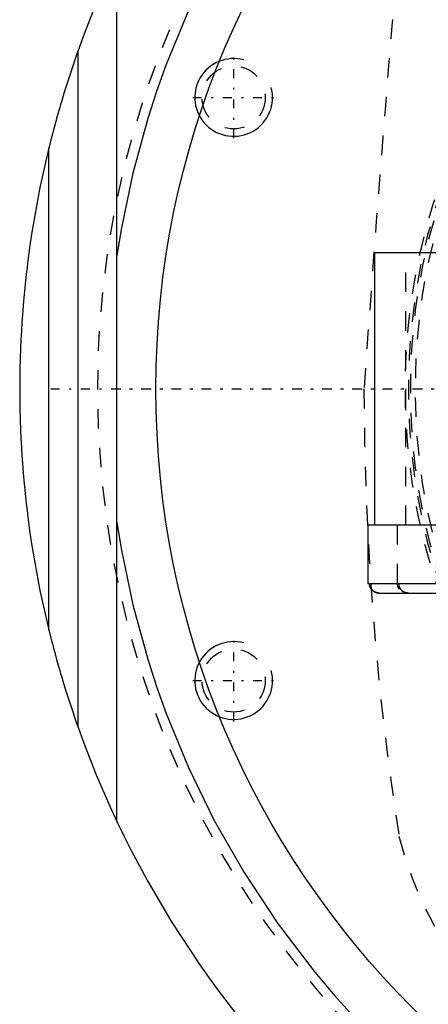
# Model space of a CAD drawing. Extents: x -502 to 168, y -90 to 90.
# Tile 2 of 13: x -502 to -481, y -32 to 19. Entities that reach past the tile are written whole.
import ezdxf

# ---------------------------------------------------------------- set-up
doc = ezdxf.new("R2010")
doc.units = 0
doc.linetypes.add('CENTER', pattern=[1.5, 0.45, -0.5, 0.05, -0.5])
doc.linetypes.add('DASHED', pattern=[2, 1, -1])
for name, color, linetype in [('AM_0', 7, 'CONTINUOUS'), ('AM_10', 7, 'CONTINUOUS'), ('AM_3', 7, 'DASHED'), ('AM_7', 7, 'CENTER')]:
    doc.layers.add(name, color=color, linetype=linetype)

msp = doc.modelspace()

# ---------------------------------------------------------------- linework, layer by layer
at = {"layer": 'AM_0', "color": 7, "linetype": 'CONTINUOUS'}
for p, q in [((-497, -22.249), (-497, 22.249)), ((-499, -17.407), (-499, 17.407)), ((-500.5, -12.4), (-500.5, 12.4)), ((-483.75, -7), (-483.75, 7)), ((-474.4, 7), (-483.75, 7)), ((-484.1, -7), (-484.1, -10)), ((-474.156, -7), (-484.1, -7)), ((-484.1, -10), (-473.6, -10)), ((-483.514, -10.5), (-474.186, -10.5))]:
    msp.add_line(p, q, dxfattribs=at)
for points in [[(-459.538, 46.532, 0), (-461.415, 46.108, 0), (-464.985, 45.074, 0), (-468.302, 43.832, 0), (-469.893, 43.134, 0), (-471.448, 42.382, 0), (-474.441, 40.729, 0), (-477.273, 38.89, 0), (-479.934, 36.881, 0), (-482.418, 34.718, 0), (-484.717, 32.419, 0), (-485.796, 31.224, 0), (-486.827, 30.001, 0), (-488.744, 27.48, 0), (-490.467, 24.873, 0), (-491.995, 22.197, 0), (-493.327, 19.467, 0), (-494.467, 16.7, 0), (-494.966, 15.307, 0), (-495.418, 13.909, 0), (-496.184, 11.104, 0), (-496.771, 8.29, 0), (-497, 6.874, 0)], [(-497, 22.249, 0), (-497.367, 21.456, 0), (-498.061, 19.853, 0), (-498.701, 18.227, 0), (-499, 17.407, 0)], [(-499, 17.407, 0), (-499.056, 17.248, 0), (-499.167, 16.93, 0), (-499.275, 16.614, 0), (-499.327, 16.457, 0), (-499.379, 16.3, 0), (-499.481, 15.989, 0), (-499.58, 15.68, 0), (-499.675, 15.376, 0), (-499.767, 15.076, 0), (-499.855, 14.781, 0), (-499.898, 14.635, 0), (-499.94, 14.492, 0), (-500.021, 14.208, 0), (-500.103, 13.917, 0), (-500.184, 13.622, 0), (-500.262, 13.333, 0), (-500.304, 13.171, 0), (-500.316, 13.125, 0), (-500.328, 13.081, 0), (-500.334, 13.059, 0), (-500.339, 13.037, 0), (-500.35, 12.994, 0), (-500.361, 12.952, 0), (-500.367, 12.931, 0), (-500.372, 12.91, 0), (-500.382, 12.87, 0), (-500.392, 12.83, 0), (-500.397, 12.811, 0), (-500.402, 12.792, 0), (-500.412, 12.754, 0), (-500.421, 12.718, 0), (-500.43, 12.683, 0), (-500.438, 12.648, 0), (-500.447, 12.614, 0), (-500.451, 12.597, 0), (-500.455, 12.581, 0), (-500.463, 12.549, 0), (-500.47, 12.52, 0), (-500.477, 12.493, 0), (-500.483, 12.469, 0), (-500.488, 12.447, 0), (-500.491, 12.438, 0), (-500.493, 12.429, 0), (-500.496, 12.415, 0), (-500.498, 12.408, 0), (-500.498, 12.406, 0), (-500.499, 12.404, 0), (-500.499, 12.404, 0), (-500.499, 12.403, 0), (-500.5, 12.402, 0), (-500.5, 12.4, 0), (-500.5, 12.4, 0)], [(-500.5, 12.4, 0), (-500.957, 10.364, 0), (-501.386, 7.968, 0), (-501.488, 7.279, 0), (-501.581, 6.59, 0), (-501.624, 6.245, 0), (-501.664, 5.9, 0), (-501.739, 5.208, 0), (-501.804, 4.515, 0), (-501.859, 3.822, 0), (-501.888, 3.417, 0), (-501.895, 3.302, 0), (-501.902, 3.186, 0), (-501.906, 3.128, 0), (-501.909, 3.07, 0), (-501.916, 2.955, 0), (-501.922, 2.839, 0), (-501.929, 2.723, 0), (-501.935, 2.607, 0), (-501.94, 2.491, 0), (-501.943, 2.434, 0), (-501.946, 2.376, 0), (-501.951, 2.26, 0), (-501.956, 2.144, 0), (-501.958, 2.086, 0), (-501.96, 2.028, 0), (-501.965, 1.912, 0), (-501.969, 1.797, 0), (-501.971, 1.739, 0), (-501.973, 1.681, 0), (-501.976, 1.565, 0), (-501.98, 1.449, 0), (-501.983, 1.333, 0), (-501.986, 1.217, 0), (-501.988, 1.101, 0), (-501.99, 1.043, 0), (-501.991, 0.985, 0), (-501.993, 0.869, 0), (-501.995, 0.754, 0), (-501.996, 0.638, 0), (-501.997, 0.57, 0), (-501.997, 0.551, 0), (-501.997, 0.531, 0), (-501.997, 0.522, 0), (-501.997, 0.512, 0), (-501.998, 0.493, 0), (-501.998, 0.473, 0), (-501.998, 0.454, 0), (-501.998, 0.435, 0), (-501.998, 0.415, 0), (-501.998, 0.406, 0), (-501.998, 0.396, 0), (-501.999, 0.377, 0), (-501.999, 0.357, 0), (-501.999, 0.348, 0), (-501.999, 0.338, 0), (-501.999, 0.319, 0), (-501.999, 0.299, 0), (-501.999, 0.29, 0), (-501.999, 0.28, 0), (-501.999, 0.261, 0), (-501.999, 0.242, 0), (-502, 0.222, 0), (-502, 0.203, 0), (-502, 0.184, 0), (-502, 0.174, 0), (-502, 0.164, 0), (-502, 0.145, 0), (-502, 0.126, 0), (-502, 0.106, 0), (-502, 0.087, 0), (-502, 0.068, 0), (-502, 0.058, 0), (-502, 0.048, 0), (-502, 0.029, 0), (-502, 0.01, 0), (-502, 0, 0)], [(-502, 0, 0), (-502, -0.01, 0), (-502, -0.029, 0), (-502, -0.048, 0), (-502, -0.058, 0), (-502, -0.068, 0), (-502, -0.087, 0), (-502, -0.106, 0), (-502, -0.126, 0), (-502, -0.145, 0), (-502, -0.164, 0), (-502, -0.174, 0), (-502, -0.184, 0), (-502, -0.203, 0), (-502, -0.222, 0), (-501.999, -0.242, 0), (-501.999, -0.261, 0), (-501.999, -0.28, 0), (-501.999, -0.29, 0), (-501.999, -0.299, 0), (-501.999, -0.319, 0), (-501.999, -0.338, 0), (-501.999, -0.348, 0), (-501.999, -0.357, 0), (-501.999, -0.377, 0), (-501.998, -0.396, 0), (-501.998, -0.406, 0), (-501.998, -0.415, 0), (-501.998, -0.435, 0), (-501.998, -0.454, 0), (-501.998, -0.473, 0), (-501.998, -0.493, 0), (-501.997, -0.512, 0), (-501.997, -0.522, 0), (-501.997, -0.531, 0), (-501.997, -0.551, 0), (-501.997, -0.57, 0), (-501.997, -0.589, 0), (-501.996, -0.609, 0), (-501.996, -0.628, 0), (-501.996, -0.638, 0), (-501.996, -0.647, 0), (-501.996, -0.667, 0), (-501.995, -0.686, 0), (-501.995, -0.754, 0), (-501.993, -0.869, 0), (-501.991, -0.985, 0), (-501.99, -1.043, 0), (-501.988, -1.101, 0), (-501.986, -1.217, 0), (-501.983, -1.333, 0), (-501.98, -1.449, 0), (-501.976, -1.565, 0), (-501.973, -1.681, 0), (-501.971, -1.739, 0), (-501.969, -1.797, 0), (-501.965, -1.912, 0), (-501.96, -2.028, 0), (-501.958, -2.086, 0), (-501.956, -2.144, 0), (-501.951, -2.26, 0), (-501.946, -2.376, 0), (-501.943, -2.434, 0), (-501.94, -2.491, 0), (-501.935, -2.607, 0), (-501.929, -2.723, 0), (-501.922, -2.839, 0), (-501.916, -2.955, 0), (-501.909, -3.07, 0), (-501.906, -3.128, 0), (-501.902, -3.186, 0), (-501.895, -3.302, 0), (-501.888, -3.417, 0), (-501.859, -3.822, 0), (-501.804, -4.515, 0), (-501.739, -5.208, 0), (-501.664, -5.9, 0), (-501.624, -6.245, 0), (-501.581, -6.59, 0), (-501.488, -7.279, 0), (-501.386, -7.968, 0), (-500.957, -10.364, 0), (-500.5, -12.4, 0)], [(-497, -6.874, 0), (-496.771, -8.29, 0), (-496.184, -11.104, 0), (-495.418, -13.909, 0), (-494.966, -15.307, 0), (-494.467, -16.7, 0), (-493.327, -19.467, 0), (-491.995, -22.197, 0), (-490.467, -24.873, 0), (-488.744, -27.48, 0), (-486.827, -30.001, 0), (-485.796, -31.224, 0), (-484.717, -32.419, 0), (-482.418, -34.718, 0), (-479.934, -36.881, 0), (-477.273, -38.89, 0), (-474.441, -40.729, 0), (-471.448, -42.382, 0), (-469.893, -43.134, 0), (-468.302, -43.832, 0), (-464.985, -45.074, 0), (-461.415, -46.108, 0), (-459.538, -46.532, 0)], [(-483.968, -10.225, 0), (-483.971, -10.22, 0), (-483.976, -10.208, 0), (-483.981, -10.196, 0), (-483.984, -10.191, 0), (-483.986, -10.185, 0), (-483.991, -10.173, 0), (-483.995, -10.161, 0), (-483.999, -10.149, 0), (-484.003, -10.136, 0), (-484.007, -10.123, 0), (-484.008, -10.117, 0), (-484.01, -10.11, 0), (-484.013, -10.097, 0), (-484.015, -10.084, 0), (-484.017, -10.071, 0), (-484.019, -10.058, 0), (-484.02, -10.045, 0), (-484.021, -10.038, 0), (-484.021, -10.032, 0), (-484.022, -10.019, 0), (-484.022, -10.006, 0), (-484.022, -10, 0)], [(-483.826, -10.395, 0), (-483.83, -10.392, 0), (-483.839, -10.385, 0), (-483.847, -10.378, 0), (-483.852, -10.374, 0), (-483.856, -10.37, 0), (-483.864, -10.363, 0), (-483.871, -10.356, 0), (-483.879, -10.348, 0), (-483.886, -10.341, 0), (-483.893, -10.333, 0), (-483.897, -10.329, 0), (-483.901, -10.325, 0), (-483.908, -10.316, 0), (-483.915, -10.308, 0), (-483.922, -10.299, 0), (-483.928, -10.29, 0), (-483.935, -10.281, 0), (-483.938, -10.276, 0), (-483.941, -10.271, 0), (-483.947, -10.262, 0), (-483.953, -10.252, 0), (-483.956, -10.247, 0)], [(-483.6, -10.493, 0), (-483.606, -10.492, 0), (-483.619, -10.489, 0), (-483.631, -10.487, 0), (-483.637, -10.485, 0), (-483.643, -10.484, 0), (-483.655, -10.48, 0), (-483.667, -10.477, 0), (-483.679, -10.473, 0), (-483.691, -10.469, 0), (-483.702, -10.465, 0), (-483.707, -10.462, 0), (-483.713, -10.46, 0), (-483.724, -10.456, 0), (-483.735, -10.451, 0), (-483.746, -10.445, 0), (-483.757, -10.439, 0), (-483.768, -10.433, 0), (-483.773, -10.43, 0), (-483.779, -10.427, 0), (-483.789, -10.42, 0), (-483.8, -10.413, 0), (-483.805, -10.41, 0)], [(-500.5, -12.4, 0), (-500.5, -12.4, 0), (-500.5, -12.402, 0), (-500.499, -12.403, 0), (-500.499, -12.404, 0), (-500.499, -12.404, 0), (-500.498, -12.406, 0), (-500.498, -12.408, 0), (-500.496, -12.415, 0), (-500.493, -12.429, 0), (-500.491, -12.438, 0), (-500.488, -12.447, 0), (-500.483, -12.469, 0), (-500.477, -12.493, 0), (-500.47, -12.52, 0), (-500.463, -12.549, 0), (-500.455, -12.581, 0), (-500.451, -12.597, 0), (-500.447, -12.614, 0), (-500.438, -12.648, 0), (-500.43, -12.683, 0), (-500.421, -12.718, 0), (-500.412, -12.754, 0), (-500.402, -12.792, 0), (-500.397, -12.811, 0), (-500.392, -12.83, 0), (-500.382, -12.87, 0), (-500.372, -12.91, 0), (-500.367, -12.931, 0), (-500.361, -12.952, 0), (-500.35, -12.994, 0), (-500.339, -13.037, 0), (-500.334, -13.059, 0), (-500.328, -13.081, 0), (-500.316, -13.125, 0), (-500.304, -13.171, 0), (-500.262, -13.333, 0), (-500.184, -13.622, 0), (-500.103, -13.917, 0), (-500.021, -14.208, 0), (-499.94, -14.492, 0), (-499.898, -14.635, 0), (-499.855, -14.781, 0), (-499.767, -15.076, 0), (-499.675, -15.376, 0), (-499.58, -15.68, 0), (-499.481, -15.989, 0), (-499.379, -16.3, 0), (-499.327, -16.457, 0), (-499.275, -16.614, 0), (-499.167, -16.93, 0), (-499.056, -17.248, 0), (-499, -17.407, 0)], [(-499, -17.407, 0), (-498.701, -18.227, 0), (-498.061, -19.853, 0), (-497.367, -21.456, 0), (-497, -22.249, 0)]]:
    msp.add_polyline3d(points, dxfattribs=at)
msp.add_circle((-450, 0), 45, dxfattribs=at)
msp.add_arc((-450, 0), 52, 205.3317, 264.3162, dxfattribs=at)
at = {"layer": 'AM_10', "color": 7, "linetype": 'CONTINUOUS'}
for centre in [(-491, 15), (-491, -15)]:
    msp.add_arc(centre, 2, 75, 15, dxfattribs=at)
at = {"layer": 'AM_3', "color": 6, "linetype": 'DASHED'}
for p, q in [((-482.15, -7), (-482.15, 7)), ((-482.6, -7), (-482.6, -10)), ((-482.5, -10.3), (-482.5, -10))]:
    msp.add_line(p, q, dxfattribs=at)
for points in [[(-483.514, -10.5, 0), (-483.517, -10.5, 0), (-483.524, -10.5, 0), (-483.532, -10.5, 0), (-483.535, -10.5, 0), (-483.539, -10.499, 0), (-483.546, -10.499, 0), (-483.553, -10.499, 0), (-483.56, -10.498, 0), (-483.568, -10.497, 0), (-483.575, -10.496, 0), (-483.579, -10.496, 0), (-483.583, -10.495, 0), (-483.59, -10.494, 0), (-483.597, -10.493, 0), (-483.605, -10.492, 0), (-483.612, -10.491, 0), (-483.62, -10.489, 0), (-483.623, -10.488, 0), (-483.627, -10.487, 0), (-483.634, -10.486, 0), (-483.642, -10.484, 0), (-483.645, -10.483, 0), (-483.649, -10.482, 0), (-483.656, -10.48, 0), (-483.663, -10.478, 0), (-483.667, -10.477, 0), (-483.67, -10.476, 0), (-483.677, -10.474, 0), (-483.684, -10.471, 0), (-483.691, -10.469, 0), (-483.698, -10.466, 0), (-483.704, -10.464, 0), (-483.707, -10.462, 0), (-483.711, -10.461, 0), (-483.717, -10.458, 0), (-483.723, -10.456, 0), (-483.73, -10.453, 0), (-483.736, -10.45, 0), (-483.743, -10.446, 0), (-483.746, -10.445, 0), (-483.75, -10.443, 0), (-483.756, -10.44, 0), (-483.763, -10.436, 0), (-483.769, -10.433, 0), (-483.776, -10.429, 0), (-483.782, -10.425, 0), (-483.785, -10.423, 0), (-483.788, -10.421, 0), (-483.795, -10.417, 0), (-483.801, -10.413, 0), (-483.807, -10.409, 0), (-483.813, -10.404, 0), (-483.819, -10.4, 0), (-483.823, -10.398, 0), (-483.825, -10.395, 0), (-483.831, -10.391, 0), (-483.837, -10.386, 0), (-483.843, -10.381, 0), (-483.848, -10.377, 0), (-483.854, -10.372, 0), (-483.857, -10.369, 0), (-483.859, -10.367, 0), (-483.865, -10.362, 0), (-483.87, -10.357, 0), (-483.872, -10.355, 0), (-483.875, -10.353, 0), (-483.88, -10.348, 0), (-483.884, -10.343, 0), (-483.887, -10.34, 0), (-483.889, -10.337, 0), (-483.894, -10.332, 0), (-483.899, -10.327, 0), (-483.904, -10.321, 0), (-483.909, -10.315, 0), (-483.913, -10.31, 0), (-483.916, -10.307, 0), (-483.918, -10.304, 0), (-483.922, -10.298, 0), (-483.927, -10.292, 0), (-483.931, -10.286, 0), (-483.936, -10.279, 0), (-483.94, -10.273, 0), (-483.942, -10.27, 0), (-483.944, -10.267, 0), (-483.948, -10.261, 0), (-483.952, -10.254, 0), (-483.956, -10.248, 0), (-483.959, -10.241, 0), (-483.963, -10.235, 0), (-483.965, -10.231, 0), (-483.966, -10.228, 0), (-483.97, -10.222, 0), (-483.973, -10.215, 0), (-483.976, -10.209, 0), (-483.979, -10.202, 0), (-483.982, -10.196, 0), (-483.983, -10.193, 0), (-483.984, -10.189, 0), (-483.987, -10.183, 0), (-483.99, -10.176, 0), (-483.992, -10.17, 0), (-483.995, -10.163, 0), (-483.997, -10.156, 0), (-483.998, -10.153, 0), (-483.999, -10.149, 0), (-484.001, -10.142, 0), (-484.003, -10.135, 0), (-484.004, -10.131, 0), (-484.005, -10.128, 0), (-484.007, -10.12, 0), (-484.009, -10.113, 0), (-484.01, -10.109, 0), (-484.011, -10.106, 0), (-484.012, -10.098, 0), (-484.014, -10.091, 0), (-484.015, -10.084, 0), (-484.016, -10.076, 0), (-484.017, -10.069, 0), (-484.018, -10.065, 0), (-484.018, -10.061, 0), (-484.019, -10.054, 0), (-484.02, -10.047, 0), (-484.021, -10.039, 0), (-484.021, -10.032, 0), (-484.022, -10.025, 0), (-484.022, -10.021, 0), (-484.022, -10.018, 0), (-484.022, -10.01, 0), (-484.022, -10.003, 0), (-484.022, -10, 0)], [(-484.022, -10, 0), (-484.022, -10.006, 0), (-484.022, -10.019, 0), (-484.021, -10.032, 0), (-484.021, -10.038, 0), (-484.02, -10.045, 0), (-484.019, -10.058, 0), (-484.017, -10.071, 0), (-484.015, -10.084, 0), (-484.013, -10.097, 0), (-484.01, -10.11, 0), (-484.008, -10.117, 0), (-484.007, -10.123, 0), (-484.003, -10.136, 0), (-483.999, -10.149, 0), (-483.995, -10.161, 0), (-483.991, -10.173, 0), (-483.986, -10.185, 0), (-483.984, -10.191, 0), (-483.981, -10.196, 0), (-483.976, -10.208, 0), (-483.971, -10.22, 0), (-483.968, -10.225, 0)], [(-483.968, -10.225, 0), (-483.964, -10.233, 0), (-483.956, -10.247, 0), (-483.947, -10.262, 0), (-483.943, -10.269, 0)], [(-483.956, -10.247, 0), (-483.958, -10.244, 0), (-483.962, -10.236, 0), (-483.966, -10.229, 0), (-483.968, -10.225, 0)], [(-483.943, -10.269, 0), (-483.94, -10.272, 0), (-483.936, -10.279, 0), (-483.931, -10.286, 0), (-483.928, -10.29, 0)], [(-483.928, -10.29, 0), (-483.924, -10.296, 0), (-483.916, -10.307, 0), (-483.907, -10.318, 0), (-483.902, -10.323, 0), (-483.898, -10.328, 0), (-483.889, -10.338, 0), (-483.88, -10.348, 0), (-483.87, -10.357, 0), (-483.861, -10.366, 0), (-483.85, -10.375, 0), (-483.845, -10.379, 0), (-483.84, -10.384, 0), (-483.829, -10.392, 0), (-483.818, -10.401, 0), (-483.806, -10.409, 0), (-483.795, -10.417, 0), (-483.783, -10.424, 0), (-483.777, -10.428, 0), (-483.771, -10.432, 0), (-483.758, -10.438, 0), (-483.746, -10.445, 0), (-483.74, -10.448, 0)], [(-483.805, -10.41, 0), (-483.809, -10.407, 0), (-483.816, -10.403, 0), (-483.823, -10.397, 0), (-483.826, -10.395, 0)], [(-483.74, -10.448, 0), (-483.734, -10.451, 0), (-483.723, -10.456, 0), (-483.711, -10.461, 0), (-483.705, -10.463, 0), (-483.7, -10.466, 0), (-483.688, -10.47, 0), (-483.676, -10.474, 0), (-483.663, -10.478, 0), (-483.65, -10.482, 0), (-483.637, -10.485, 0), (-483.631, -10.487, 0), (-483.624, -10.488, 0), (-483.611, -10.491, 0), (-483.598, -10.493, 0), (-483.585, -10.495, 0), (-483.572, -10.497, 0), (-483.559, -10.498, 0), (-483.552, -10.499, 0), (-483.546, -10.499, 0), (-483.533, -10.5, 0), (-483.52, -10.5, 0), (-483.514, -10.5, 0)], [(-483.514, -10.5, 0), (-483.528, -10.5, 0), (-483.556, -10.498, 0), (-483.585, -10.495, 0), (-483.6, -10.493, 0)], [(-482.5, -10.147, 0), (-482.499, -10.149, 0), (-482.497, -10.155, 0), (-482.495, -10.161, 0), (-482.494, -10.163, 0), (-482.493, -10.166, 0), (-482.491, -10.172, 0), (-482.489, -10.177, 0), (-482.487, -10.182, 0), (-482.485, -10.188, 0), (-482.483, -10.193, 0), (-482.482, -10.196, 0), (-482.481, -10.198, 0), (-482.478, -10.203, 0), (-482.476, -10.209, 0), (-482.473, -10.214, 0), (-482.471, -10.219, 0), (-482.468, -10.225, 0), (-482.467, -10.227, 0), (-482.465, -10.23, 0), (-482.463, -10.235, 0), (-482.46, -10.24, 0), (-482.458, -10.243, 0), (-482.457, -10.246, 0), (-482.454, -10.251, 0), (-482.451, -10.256, 0), (-482.449, -10.259, 0), (-482.447, -10.261, 0), (-482.444, -10.267, 0), (-482.441, -10.272, 0), (-482.437, -10.277, 0), (-482.434, -10.282, 0), (-482.43, -10.287, 0), (-482.429, -10.289, 0), (-482.427, -10.292, 0), (-482.423, -10.297, 0), (-482.419, -10.302, 0), (-482.416, -10.306, 0), (-482.412, -10.311, 0), (-482.408, -10.316, 0), (-482.406, -10.318, 0), (-482.404, -10.32, 0), (-482.4, -10.325, 0), (-482.396, -10.329, 0), (-482.383, -10.344, 0), (-482.369, -10.358, 0), (-482.364, -10.362, 0), (-482.36, -10.366, 0), (-482.358, -10.368, 0), (-482.356, -10.37, 0), (-482.351, -10.374, 0), (-482.347, -10.378, 0), (-482.342, -10.382, 0), (-482.338, -10.386, 0), (-482.333, -10.389, 0), (-482.331, -10.391, 0), (-482.328, -10.393, 0), (-482.323, -10.397, 0), (-482.318, -10.4, 0), (-482.316, -10.402, 0), (-482.314, -10.404, 0), (-482.309, -10.408, 0), (-482.304, -10.411, 0), (-482.301, -10.413, 0), (-482.298, -10.415, 0), (-482.293, -10.418, 0), (-482.288, -10.421, 0), (-482.283, -10.424, 0), (-482.278, -10.428, 0), (-482.272, -10.431, 0), (-482.27, -10.432, 0), (-482.267, -10.434, 0), (-482.262, -10.437, 0), (-482.257, -10.44, 0), (-482.238, -10.449, 0), (-482.206, -10.463, 0), (-482.187, -10.47, 0), (-482.182, -10.472, 0), (-482.176, -10.474, 0), (-482.174, -10.475, 0), (-482.171, -10.476, 0), (-482.165, -10.477, 0), (-482.159, -10.479, 0), (-482.153, -10.481, 0), (-482.148, -10.482, 0), (-482.142, -10.484, 0), (-482.139, -10.485, 0), (-482.136, -10.485, 0), (-482.13, -10.487, 0), (-482.124, -10.488, 0), (-482.121, -10.489, 0), (-482.118, -10.489, 0), (-482.112, -10.491, 0), (-482.106, -10.492, 0), (-482.103, -10.492, 0), (-482.1, -10.493, 0), (-482.094, -10.494, 0), (-482.088, -10.495, 0), (-482.067, -10.497, 0), (-482.031, -10.5, 0), (-482.014, -10.5, 0)], [(-482.494, -10.166, 0), (-482.495, -10.163, 0), (-482.497, -10.156, 0), (-482.499, -10.15, 0), (-482.5, -10.147, 0)], [(-482.44, -10.272, 0), (-482.442, -10.269, 0), (-482.446, -10.264, 0), (-482.45, -10.258, 0), (-482.451, -10.255, 0), (-482.453, -10.252, 0), (-482.457, -10.246, 0), (-482.46, -10.24, 0), (-482.463, -10.234, 0), (-482.466, -10.228, 0), (-482.469, -10.222, 0), (-482.471, -10.219, 0), (-482.472, -10.216, 0), (-482.475, -10.21, 0), (-482.478, -10.205, 0), (-482.48, -10.199, 0), (-482.483, -10.193, 0), (-482.485, -10.187, 0), (-482.487, -10.184, 0), (-482.488, -10.181, 0), (-482.49, -10.175, 0), (-482.492, -10.169, 0), (-482.494, -10.166, 0)], [(-482.014, -10.5, 0), (-482.027, -10.5, 0), (-482.055, -10.498, 0), (-482.083, -10.495, 0), (-482.097, -10.493, 0), (-482.111, -10.491, 0), (-482.139, -10.485, 0), (-482.167, -10.477, 0), (-482.193, -10.468, 0), (-482.218, -10.458, 0), (-482.242, -10.447, 0), (-482.255, -10.44, 0), (-482.267, -10.434, 0), (-482.292, -10.419, 0), (-482.316, -10.403, 0), (-482.338, -10.385, 0), (-482.359, -10.367, 0), (-482.379, -10.349, 0), (-482.388, -10.339, 0), (-482.397, -10.329, 0), (-482.415, -10.307, 0), (-482.432, -10.284, 0), (-482.44, -10.272, 0)]]:
    msp.add_polyline3d(points, dxfattribs=at)
for centre, radius in [((-450, 0), 32.175), ((-450, 0), 32), ((-450, 0), 31.9), ((-450, 0), 31.65), ((-491, 15), 1.621), ((-491, -15), 1.621)]:
    msp.add_circle(centre, radius, dxfattribs=at)
for centre, radius, start, end in [((-450, 0), 48, 64.2565, 295.7435), ((1024.944, -106.544), 1513, 175.088274, 175.961933), ((-333.3, 0.247), 151, 180.0937, 188.85609), ((-482.1, -10), 0.5, 180, 216.8699), ((-463.118, -18.068), 20, 194.2752, 219.7248)]:
    msp.add_arc(centre, radius, start, end, dxfattribs=at)
at = {"layer": 'AM_7', "color": 4, "linetype": 'CENTER'}
for p, q in [((-491, 12.9), (-491, 17.1)), ((-493.1, 15), (-488.9, 15)), ((-500.4, 0), (-399.6, 0)), ((-497.25, 0), (-402.75, 0)), ((-491, -17.1), (-491, -12.9)), ((-493.1, -15), (-488.9, -15))]:
    msp.add_line(p, q, dxfattribs=at)

doc.saveas('drawing.dxf')
